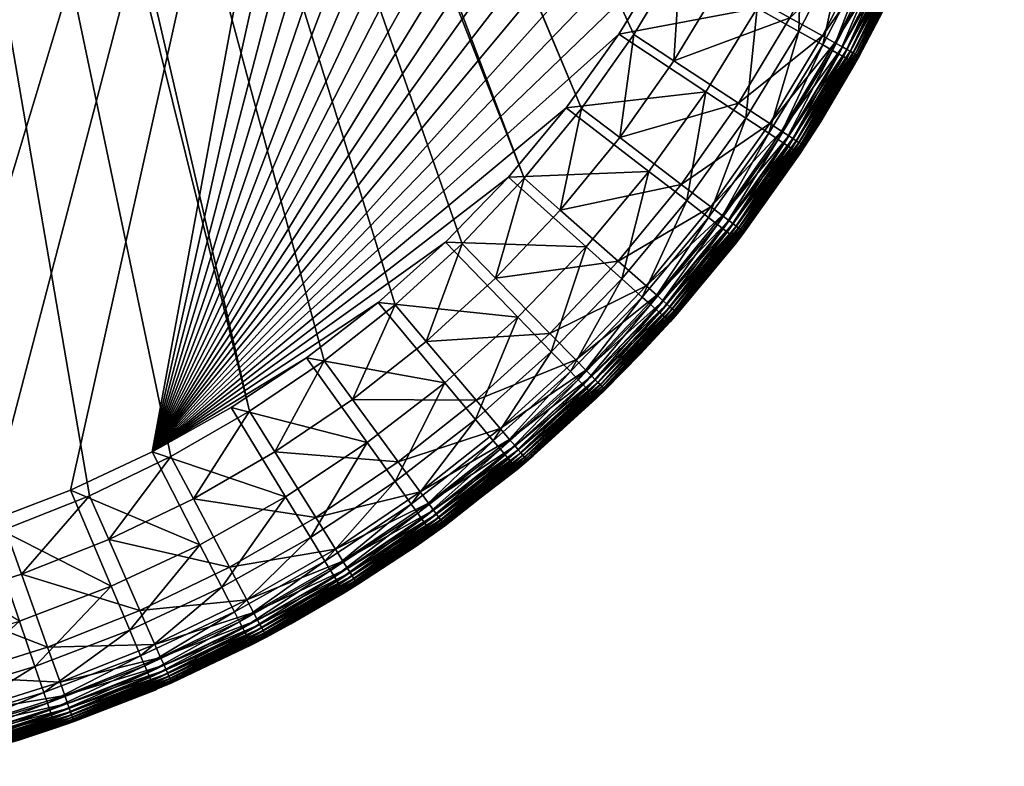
# Model space of a CAD drawing. Header units: millimetres. Extents: x -248 to 251, y -249 to 249.
# Tile 241 of 244: x 76 to 245, y -243 to -115. Entities that reach past the tile are written whole.
import ezdxf

# ---------------------------------------------------------------- set-up
doc = ezdxf.new("R2010")
doc.units = ezdxf.units.MM
doc.layers.add('Default', color=18, linetype='Continuous', true_color=0x000000)

msp = doc.modelspace()

# ---------------------------------------------------------------- meshes
at = {"layer": 'Default'}
mesh = msp.add_polyface(dxfattribs=at)
corners = [(87.51, -196.84, 74.71), (101.5, -190.08, 74.71), (17.97, 208.24, 74.71), (114.96, -182.33, 74.71), (24.3, 209.6, 74.71), (29.12, 211.42, 74.71), (189.02, -104.28, 74.71), (31.04, 212.37, 74.71), (196.05, -90.43, 74.71), (31.4, 212.57, 74.71), (140.03, -164.02, 74.71), (151.51, -153.55, 74.71), (162.2, -142.28, 74.71), (28.41, 211.1, 74.71), (172.05, -130.27, 74.71), (28.89, 211.31, 74.71), (43.15, 210.61, 74.71), (16.11, -208.23, 4.71), (69.69, 201.22, 4.71), (84.21, 195.68, 4.71), (98.28, 189.08, 4.71), (111.84, 181.48, 4.71), (45, 226.83, 4.98), (45.35, 227.49, 5.02), (59.34, 223.04, 4.96), (39.64, 209.07, 4.71), (42.3, 222.46, 4.83), (54.81, 205.7, 4.71), (42.63, 222.93, 4.84), (43.27, 223.89, 4.87), (43.64, 224.48, 4.89), (44.17, 225.35, 4.92), (44.35, 225.67, 4.93), (75.47, 218.19, 4.96), (61.41, 231, 5.58), (78.13, 225.98, 5.58), (94.43, 219.75, 5.58), (91.22, 212.18, 4.96), (46.58, 230.07, 74.35), (46.25, 229.34, 74.39), (44.76, 218.7, 74.67), (82.43, 228.65, 73.41), (80.29, 222.64, 74.23), (96.17, 216.33, 74.23), (47.36, 231.72, 74.23), (60.45, 214.97, 74.67), (63.99, 227.78, 74.23), (75.84, 210.12, 74.67), (90.83, 204.17, 74.67), (87.51, 196.62, 74.71), (73.07, 202.35, 74.71), (58.26, 207.02, 74.71)]
mesh.append_faces([[corners[k] for k in face] for face in [(0, 1, 2, 2), (2, 3, 4, 4), (5, 6, 7, 7), (7, 8, 9, 9), (10, 11, 4, 4), (4, 12, 13, 13), (13, 14, 15, 15), (15, 14, 5, 5), (9, 8, 16, 16), (17, 18, 19, 19), (19, 20, 17, 17), (17, 20, 21, 21), (22, 23, 24, 24), (25, 26, 27, 27), (27, 26, 28, 28), (29, 30, 24, 24), (30, 31, 24, 24), (24, 31, 32, 32), (24, 32, 22, 22), (28, 29, 27, 27), (27, 29, 24, 24), (27, 24, 18, 18), (19, 18, 33, 33), (34, 35, 24, 24), (18, 24, 33, 33), (33, 24, 35, 35), (33, 35, 36, 36), (19, 33, 37, 37), (37, 33, 36, 36), (37, 20, 19, 19), (38, 39, 40, 40), (41, 42, 43, 43), (44, 40, 45, 45), (44, 45, 46, 46), (46, 45, 47, 47), (46, 47, 42, 42), (42, 47, 48, 48), (49, 48, 50, 50), (50, 48, 47, 47), (50, 47, 51, 51), (51, 47, 45, 45), (51, 45, 16, 16), (16, 45, 40, 40)]])
mesh = msp.add_polyface(dxfattribs=at)
corners = [(172.05, -130.27, 74.71), (181, -117.58, 74.71), (29.12, 211.42, 74.71), (189.02, -104.28, 74.71), (31.04, 212.37, 74.71), (196.05, -90.43, 74.71), (202.07, 75.89, 74.71), (196.05, 90.21, 74.71), (43.15, 210.61, 74.71), (202.07, -76.11, 74.71), (207.04, -61.39, 74.71), (210.92, -46.35, 74.71), (213.72, -31.07, 74.71), (215.4, -15.63, 74.71), (215.96, -0.11, 74.71), (215.4, 15.41, 74.71), (213.72, 30.86, 74.71), (189.02, 104.06, 74.71), (181, 117.37, 74.71), (172.05, 130.06, 74.71), (210.92, 46.14, 74.71), (207.04, 61.17, 74.71), (127.83, 173.41, 74.71), (140.03, 163.8, 74.71), (162.2, 142.07, 74.71), (151.51, 153.33, 74.71), (114.96, 182.11, 74.71), (101.5, 189.86, 74.71), (54.81, -205.91, 4.71), (39.64, -209.29, 4.71), (159.47, 141.86, 4.71), (26.54, -210.56, 4.71), (148.68, 153.05, 4.71), (23.4, -209.56, 4.71), (137.1, 163.42, 4.71), (111.84, 181.48, 4.71), (124.8, 172.91, 4.71), (98.28, -189.3, 4.71), (84.21, -195.89, 4.71), (169.41, 129.92, 4.71), (178.46, 117.28, 4.71), (186.55, 104.02, 4.71), (193.66, 90.2, 4.71), (199.74, 75.89, 4.71), (161.12, 165.96, 4.96), (172.82, 153.83, 4.96), (178.94, 159.32, 5.58), (166.58, 168.71, 74.23), (157.28, 159.22, 74.67), (168.38, 147.52, 74.67), (178.34, 156.31, 74.23), (178.61, 135.05, 74.67)]
mesh.append_faces([[corners[k] for k in face] for face in [(0, 1, 2, 2), (2, 1, 3, 3), (4, 3, 5, 5), (6, 7, 8, 8), (8, 5, 9, 9), (8, 9, 10, 10), (10, 11, 8, 8), (8, 11, 12, 12), (8, 12, 13, 13), (13, 14, 8, 8), (8, 14, 15, 15), (8, 15, 16, 16), (7, 17, 8, 8), (8, 17, 18, 18), (8, 18, 19, 19), (16, 20, 8, 8), (8, 20, 21, 21), (8, 21, 6, 6), (22, 19, 23, 23), (23, 19, 24, 24), (23, 24, 25, 25), (26, 27, 19, 19), (28, 29, 30, 30), (30, 31, 32, 32), (32, 33, 34, 34), (33, 35, 36, 36), (33, 36, 34, 34), (37, 38, 30, 30), (30, 39, 37, 37), (37, 39, 40, 40), (37, 40, 41, 41), (37, 42, 43, 43), (30, 32, 44, 44), (39, 30, 45, 45), (30, 44, 45, 45), (45, 44, 46, 46), (47, 48, 49, 49), (47, 49, 50, 50), (19, 51, 24, 24), (24, 51, 49, 49), (24, 49, 25, 25), (25, 49, 48, 48), (25, 48, 23, 23)]])
mesh = msp.add_polyface(dxfattribs=at)
corners = [(24.3, 209.6, 74.71), (151.51, -153.55, 74.71), (162.2, -142.28, 74.71), (28.41, 211.1, 74.71), (172.05, -130.27, 74.71), (204.76, 61.19, 4.71), (208.69, 46.15, 4.71), (98.28, -189.3, 4.71), (213.22, 15.42, 4.71), (213.78, -0.11, 4.71), (213.22, -15.64, 4.71), (211.52, -31.09, 4.71), (186.55, 104.02, 4.71), (193.66, 90.2, 4.71), (208.69, -46.37, 4.71), (204.76, -61.4, 4.71), (199.74, -76.11, 4.71), (193.66, -90.41, 4.71), (186.55, -104.23, 4.71), (200.27, -131.93, 5.58), (193.41, -127.39, 4.96), (202.19, -113.01, 4.96), (221.93, -66.57, 4.96), (216.49, -82.52, 4.96), (209.89, -98.02, 4.96), (178.46, -117.5, 4.71), (169.41, -130.14, 4.71), (226.19, -50.27, 4.96), (217.34, -101.52, 5.58), (209.36, -117.04, 5.58), (213.49, -119.36, 6.49), (204.22, -134.55, 6.49), (215.57, -118.99, 72.73), (213.43, -117.81, 73.41), (204.38, -132.84, 73.41), (207.85, -114.72, 74.23), (199.03, -129.35, 74.23), (222.21, -83.72, 74.23), (209.78, -79.02, 74.67), (203.54, -93.89, 74.67), (215.59, -99.48, 74.23), (196.23, -108.27, 74.67), (187.91, -122.09, 74.67), (178.61, -135.27, 74.67), (181, -117.58, 74.71), (189.02, -104.28, 74.71), (196.05, -90.43, 74.71), (202.07, -76.11, 74.71), (207.04, -61.39, 74.71), (214.94, -63.74, 74.67), (210.92, -46.35, 74.71)]
mesh.append_faces([[corners[k] for k in face] for face in [(0, 1, 2, 2), (3, 2, 4, 4), (5, 6, 7, 7), (8, 9, 7, 7), (7, 9, 10, 10), (7, 10, 11, 11), (12, 13, 7, 7), (11, 14, 7, 7), (7, 14, 15, 15), (7, 15, 16, 16), (7, 17, 18, 18), (19, 20, 21, 21), (16, 15, 22, 22), (17, 16, 23, 23), (18, 17, 24, 24), (18, 21, 25, 25), (25, 21, 20, 20), (25, 20, 26, 26), (27, 15, 14, 14), (17, 23, 24, 24), (24, 28, 29, 29), (29, 30, 31, 31), (18, 24, 21, 21), (21, 24, 29, 29), (21, 29, 19, 19), (32, 33, 34, 34), (33, 35, 36, 36), (37, 38, 39, 39), (40, 39, 41, 41), (40, 41, 35, 35), (35, 41, 42, 42), (35, 42, 36, 36), (4, 43, 44, 44), (44, 43, 42, 42), (44, 42, 45, 45), (45, 42, 41, 41), (45, 41, 46, 46), (46, 41, 39, 39), (46, 39, 47, 47), (47, 39, 38, 38), (47, 38, 48, 48), (48, 38, 49, 49), (48, 49, 50, 50)]])
mesh = msp.add_polyface(dxfattribs=at)
corners = [(-72.34, -202.89, 73.77), (-72.26, -202.68, 73.72), (-56.58, -207.69, 73.72), (-56.64, -207.91, 73.77), (-40.55, -211.48, 73.72), (-56.69, -208.08, 73.83), (-72.4, -203.06, 73.83), (-40.6, -211.71, 73.77), (-24.28, -214.05, 73.72), (-56.72, -208.22, 73.9), (-72.45, -203.2, 73.9), (-40.63, -211.88, 73.83), (-24.31, -214.28, 73.77), (-24.33, -214.45, 73.83), (-40.66, -212.03, 73.9), (-56.75, -208.33, 73.99), (-24.25, -213.79, 73.71), (-40.5, -211.23, 73.71), (-56.51, -207.44, 73.71), (-72.18, -202.43, 73.71), (17.97, 208.24, 74.71), (28.41, -211.32, 74.71), (28.61, -211.41, 74.71), (28.82, -211.5, 74.71), (31.04, -212.59, 74.71), (31.47, -212.83, 74.71), (43.15, -210.83, 74.71), (58.26, -207.24, 74.71), (73.07, -202.57, 74.71), (-206.94, -0.11, 74.71), (-7.56, -207.95, 74.71), (8.34, -208, 74.71), (22.71, -209.38, 74.71), (16.49, -208.27, 74.71), (8.34, 207.79, 74.71), (39.64, -209.29, 4.71), (27.92, -211.11, 4.71), (26.54, -210.56, 4.71), (159.47, 141.86, 4.71), (148.68, 153.05, 4.71), (23.4, -209.56, 4.71), (16.11, -208.23, 4.71), (111.84, 181.48, 4.71), (8.34, 207.79, 4.71), (8.34, -208, 4.71), (-14.68, -207.53, 4.71), (-37.5, -204.52, 4.71), (-59.86, -199, 4.71), (-81.46, -191.05, 4.71), (37.74, -217.47, 4.74), (34.49, -214.78, 4.72), (30.9, -212.53, 4.71), (43.27, -224.1, 4.87), (54.81, -205.91, 4.71), (33.05, -213.77, 74.71), (33.58, -214.11, 74.71), (33.91, -214.34, 74.71), (44.76, -218.91, 74.67)]
mesh.append_faces([[corners[k] for k in face] for face in [(0, 1, 2, 2), (3, 0, 2, 2), (3, 2, 4, 4), (5, 6, 3, 3), (5, 3, 7, 7), (7, 3, 4, 4), (7, 4, 8, 8), (9, 10, 5, 5), (9, 5, 11, 11), (11, 5, 7, 7), (11, 7, 12, 12), (12, 13, 11, 11), (11, 13, 14, 14), (11, 14, 9, 9), (9, 14, 15, 15), (16, 8, 17, 17), (17, 8, 4, 4), (17, 4, 18, 18), (18, 4, 2, 2), (18, 2, 19, 19), (20, 21, 22, 22), (20, 22, 23, 23), (20, 24, 25, 25), (20, 25, 26, 26), (20, 27, 28, 28), (29, 30, 31, 31), (32, 20, 33, 33), (33, 34, 31, 31), (35, 36, 37, 37), (38, 35, 37, 37), (39, 37, 40, 40), (41, 42, 40, 40), (43, 44, 45, 45), (43, 45, 46, 46), (43, 47, 48, 48), (49, 50, 35, 35), (35, 50, 51, 51), (35, 51, 36, 36), (52, 35, 53, 53), (25, 54, 26, 26), (26, 54, 55, 55), (55, 56, 26, 26), (26, 57, 27, 27)]])
mesh = msp.add_polyface(dxfattribs=at)
corners = [(17.97, 208.24, 74.71), (101.5, -190.08, 74.71), (114.96, -182.33, 74.71), (24.3, 209.6, 74.71), (127.83, -173.63, 74.71), (140.03, -164.02, 74.71), (73.07, -202.57, 74.71), (87.51, -196.84, 74.71), (159.47, 141.86, 4.71), (84.21, -195.89, 4.71), (69.69, -201.44, 4.71), (54.81, -205.91, 4.71), (98.28, -189.3, 4.71), (124.8, -173.13, 4.71), (111.84, -181.7, 4.71), (121.17, -197, 4.96), (106.48, -205.25, 4.96), (110.23, -212.56, 5.58), (91.22, -212.39, 4.96), (94.43, -219.97, 5.58), (96.28, -224.33, 6.49), (112.4, -216.78, 6.49), (97.03, -226.1, 7.18), (113.28, -218.49, 7.18), (97.53, -227.26, 7.85), (113.86, -219.61, 7.85), (75.47, -218.41, 4.96), (78.13, -226.19, 5.58), (116.37, -218.22, 72.07), (115.68, -216.91, 72.73), (99.72, -224.63, 72.73), (114.54, -214.75, 73.41), (98.74, -222.39, 73.41), (111.56, -209.11, 74.23), (96.17, -216.55, 74.23), (80.29, -222.85, 74.23), (126.37, -200.59, 74.23), (119.33, -189.32, 74.67), (105.35, -197.37, 74.67), (90.83, -204.38, 74.67), (75.84, -210.33, 74.67), (60.45, -215.18, 74.67), (58.26, -207.24, 74.71)]
mesh.append_faces([[corners[k] for k in face] for face in [(0, 1, 2, 2), (3, 2, 4, 4), (3, 4, 5, 5), (0, 6, 7, 7), (8, 9, 10, 10), (8, 10, 11, 11), (12, 13, 14, 14), (12, 14, 15, 15), (9, 12, 16, 16), (16, 12, 15, 15), (16, 15, 17, 17), (10, 9, 18, 18), (18, 9, 16, 16), (18, 16, 19, 19), (19, 16, 17, 17), (19, 17, 20, 20), (20, 17, 21, 21), (22, 21, 23, 23), (24, 23, 25, 25), (11, 10, 26, 26), (26, 10, 18, 18), (26, 18, 27, 27), (27, 18, 19, 19), (28, 29, 30, 30), (29, 31, 32, 32), (31, 33, 34, 34), (31, 34, 32, 32), (32, 34, 35, 35), (36, 37, 38, 38), (36, 38, 33, 33), (33, 38, 39, 39), (33, 39, 34, 34), (34, 39, 40, 40), (34, 40, 35, 35), (35, 40, 41, 41), (42, 41, 6, 6), (6, 41, 40, 40), (6, 40, 7, 7), (7, 40, 39, 39), (7, 39, 1, 1), (1, 39, 38, 38), (1, 38, 2, 2), (2, 38, 37, 37)]])
mesh = msp.add_polyface(dxfattribs=at)
corners = [(98.28, -189.3, 4.71), (208.69, 46.15, 4.71), (211.52, 30.87, 4.71), (213.22, 15.42, 4.71), (199.74, 75.89, 4.71), (204.76, 61.19, 4.71), (213.78, -0.11, 4.71), (231.1, 16.73, 4.96), (213.22, -15.64, 4.71), (231.71, -0.11, 4.96), (208.69, -46.37, 4.71), (211.52, -31.09, 4.71), (229.25, -33.7, 4.96), (239.94, -0.11, 5.58), (239.3, -17.55, 5.58), (244.03, -17.89, 6.49), (242.08, -35.59, 6.49), (244.68, -0.11, 6.49), (239.3, 17.33, 5.58), (231.1, -16.95, 4.96), (237.39, -34.89, 5.58), (234.22, -52.06, 5.58), (243.24, 17.43, 73.41), (236.87, 16.97, 74.23), (237.49, -0.11, 74.23), (243.87, -0.11, 73.41), (236.87, -17.19, 74.23), (243.24, -17.65, 73.41), (235.02, -34.17, 74.23), (241.34, -35.09, 73.41), (223.62, 16.01, 74.67), (224.2, -0.11, 74.67), (223.62, -16.23, 74.67), (221.87, -32.26, 74.67), (218.98, -48.13, 74.67), (210.92, -46.35, 74.71), (213.72, -31.07, 74.71), (215.4, -15.63, 74.71), (215.96, -0.11, 74.71), (215.4, 15.41, 74.71)]
mesh.append_faces([[corners[k] for k in face] for face in [(0, 1, 2, 2), (0, 2, 3, 3), (0, 4, 5, 5), (6, 3, 7, 7), (8, 6, 9, 9), (10, 11, 12, 12), (6, 7, 9, 9), (9, 7, 13, 13), (9, 13, 14, 14), (14, 13, 15, 15), (14, 15, 16, 16), (17, 15, 13, 13), (17, 13, 18, 18), (18, 13, 7, 7), (8, 9, 19, 19), (19, 9, 14, 14), (19, 14, 20, 20), (20, 14, 16, 16), (20, 21, 12, 12), (20, 12, 19, 19), (19, 12, 11, 11), (19, 11, 8, 8), (22, 23, 24, 24), (22, 24, 25, 25), (25, 24, 26, 26), (25, 26, 27, 27), (27, 26, 28, 28), (27, 28, 29, 29), (23, 30, 31, 31), (23, 31, 24, 24), (24, 31, 32, 32), (24, 32, 26, 26), (26, 32, 33, 33), (26, 33, 28, 28), (28, 33, 34, 34), (35, 34, 36, 36), (36, 34, 33, 33), (36, 33, 37, 37), (37, 33, 32, 32), (37, 32, 38, 38), (38, 32, 31, 31), (38, 31, 39, 39), (39, 31, 30, 30)]])
mesh = msp.add_polyface(dxfattribs=at)
corners = [(225.93, -105.54, 9.19), (226.43, -105.78, 9.98), (218.11, -121.95, 9.98), (208.69, -46.37, 4.71), (229.25, -33.7, 4.96), (226.19, -50.27, 4.96), (223.37, -104.34, 7.18), (230.39, -87.84, 7.18), (224.52, -104.88, 7.85), (216.27, -120.92, 7.85), (199.74, -76.11, 4.71), (221.93, -66.57, 4.96), (216.49, -82.52, 4.96), (224.17, -85.46, 5.58), (217.34, -101.52, 5.58), (221.63, -103.53, 6.49), (213.49, -119.36, 6.49), (218.77, -122.32, 11.93), (218.49, -122.16, 10.87), (226.82, -105.96, 10.87), (225.32, -105.26, 8.51), (217.63, -121.68, 9.19), (217.05, -121.35, 8.51), (215.17, -120.3, 7.18), (228.59, -87.15, 6.49), (229.8, -68.94, 5.58), (204.76, -61.4, 4.71), (209.89, -98.02, 4.96), (219.59, -121.22, 67.14), (219.74, -121.31, 63.84), (227.76, -105.12, 67.14), (225.47, -110.34, 63.84), (227.53, -105.01, 68.44), (219.36, -121.09, 68.44), (227.2, -104.86, 69.43), (219.05, -120.92, 69.43), (226.79, -104.67, 70.25), (218.64, -120.7, 70.25), (226.32, -104.45, 70.89), (218.19, -120.45, 70.89), (225.71, -104.17, 71.5), (217.6, -120.12, 71.5), (224.93, -103.81, 72.07), (216.86, -119.71, 72.07), (223.6, -103.19, 72.73), (215.57, -118.99, 72.73), (230.46, -86.84, 72.73), (228.18, -85.98, 73.41), (221.38, -102.16, 73.41), (213.43, -117.81, 73.41), (222.21, -83.72, 74.23), (215.59, -99.48, 74.23), (207.85, -114.72, 74.23), (231.95, -50.99, 74.23), (218.98, -48.13, 74.67), (214.94, -63.74, 74.67), (227.67, -67.53, 74.23), (209.78, -79.02, 74.67), (203.54, -93.89, 74.67), (210.92, -46.35, 74.71)]
mesh.append_faces([[corners[k] for k in face] for face in [(0, 1, 2, 2), (3, 4, 5, 5), (6, 7, 8, 8), (6, 8, 9, 9), (10, 11, 12, 12), (12, 11, 13, 13), (12, 13, 14, 14), (14, 13, 15, 15), (14, 15, 16, 16), (17, 18, 19, 19), (19, 18, 1, 1), (20, 0, 21, 21), (21, 22, 20, 20), (20, 22, 8, 8), (9, 23, 6, 6), (6, 23, 15, 15), (6, 15, 24, 24), (24, 15, 13, 13), (25, 13, 11, 11), (5, 11, 26, 26), (27, 12, 14, 14), (28, 29, 30, 30), (30, 29, 31, 31), (30, 32, 33, 33), (32, 34, 35, 35), (34, 36, 37, 37), (36, 38, 39, 39), (38, 40, 41, 41), (40, 42, 43, 43), (42, 44, 45, 45), (46, 47, 48, 48), (46, 48, 44, 44), (44, 48, 49, 49), (47, 50, 51, 51), (47, 51, 48, 48), (48, 51, 52, 52), (48, 52, 49, 49), (53, 54, 55, 55), (53, 55, 56, 56), (56, 55, 57, 57), (56, 57, 50, 50), (50, 58, 51, 51), (59, 55, 54, 54)]])
mesh = msp.add_polyface(dxfattribs=at)
corners = [(199.74, -76.11, 4.71), (193.66, -90.41, 4.71), (98.28, -189.3, 4.71), (186.55, -104.23, 4.71), (178.46, -117.5, 4.71), (159.47, -142.08, 4.71), (169.41, -130.14, 4.71), (183.6, -141.09, 4.96), (193.41, -127.39, 4.96), (190.11, -146.12, 5.58), (200.27, -131.93, 5.58), (208.99, -137.71, 10.87), (218.49, -122.16, 10.87), (209.27, -137.89, 11.93), (207.62, -136.8, 8.51), (217.05, -121.35, 8.51), (208.17, -137.16, 9.19), (213.49, -119.36, 6.49), (215.17, -120.3, 7.18), (205.82, -135.61, 7.18), (206.88, -136.31, 7.85), (209.51, -138.05, 13.81), (213.15, -132.5, 15.57), (209.56, -138.08, 15.57), (198.88, -152.9, 13.81), (208.64, -137.47, 9.98), (218.11, -121.95, 9.98), (198.05, -152.26, 9.98), (197.08, -151.51, 8.51), (216.27, -120.92, 7.85), (204.22, -134.55, 6.49), (195.38, -150.2, 7.18), (209.36, -117.04, 5.58), (193.86, -149.02, 6.49), (213.15, -132.5, 63.84), (210.41, -136.78, 63.84), (199.99, -151.55, 63.84), (210.27, -136.69, 67.14), (219.05, -120.92, 69.43), (209.37, -136.1, 70.25), (209.75, -136.35, 69.43), (218.64, -120.7, 70.25), (208.93, -135.82, 70.89), (218.19, -120.45, 70.89), (208.37, -135.45, 71.5), (198.05, -150.07, 71.5), (217.6, -120.12, 71.5), (207.65, -134.98, 72.07), (197.37, -149.55, 72.07), (216.86, -119.71, 72.07), (215.57, -118.99, 72.73), (206.42, -134.18, 72.73), (196.2, -148.66, 72.73), (204.38, -132.84, 73.41), (194.26, -147.18, 73.41), (213.43, -117.81, 73.41), (199.03, -129.35, 74.23), (189.18, -143.32, 74.23), (187.91, -122.09, 74.67), (178.61, -135.27, 74.67), (162.2, -142.28, 74.71), (168.38, -147.74, 74.67), (172.05, -130.27, 74.71)]
mesh.append_faces([[corners[k] for k in face] for face in [(0, 1, 2, 2), (2, 3, 4, 4), (5, 6, 7, 7), (7, 6, 8, 8), (7, 8, 9, 9), (9, 8, 10, 10), (11, 12, 13, 13), (14, 15, 16, 16), (17, 18, 19, 19), (19, 18, 20, 20), (21, 22, 23, 23), (23, 24, 21, 21), (21, 24, 13, 13), (25, 26, 11, 11), (25, 27, 16, 16), (14, 28, 20, 20), (14, 20, 29, 29), (30, 17, 19, 19), (30, 19, 31, 31), (10, 32, 30, 30), (10, 30, 33, 33), (22, 34, 23, 23), (23, 34, 35, 35), (36, 35, 37, 37), (37, 35, 34, 34), (38, 39, 40, 40), (41, 42, 39, 39), (43, 44, 42, 42), (42, 44, 45, 45), (46, 47, 44, 44), (44, 47, 48, 48), (49, 50, 51, 51), (49, 51, 47, 47), (47, 51, 52, 52), (50, 53, 51, 51), (51, 53, 54, 54), (55, 56, 53, 53), (53, 56, 57, 57), (53, 57, 54, 54), (56, 58, 59, 59), (56, 59, 57, 57), (60, 61, 62, 62), (62, 61, 59, 59)]])
mesh = msp.add_polyface(dxfattribs=at)
corners = [(227.12, -106.1, 11.93), (227.37, -106.22, 13.81), (219.02, -122.46, 13.81), (218.11, -121.95, 9.98), (226.43, -105.78, 9.98), (218.49, -122.16, 10.87), (208.99, -137.71, 10.87), (216.27, -120.92, 7.85), (224.52, -104.88, 7.85), (217.05, -121.35, 8.51), (207.62, -136.8, 8.51), (213.49, -119.36, 6.49), (221.63, -103.53, 6.49), (215.17, -120.3, 7.18), (226.82, -105.96, 10.87), (218.77, -122.32, 11.93), (209.51, -138.05, 13.81), (213.15, -132.5, 15.57), (225.47, -110.34, 15.57), (219.08, -122.49, 15.57), (209.27, -137.89, 11.93), (217.63, -121.68, 9.19), (225.93, -105.54, 9.19), (208.64, -137.47, 9.98), (208.17, -137.16, 9.19), (206.88, -136.31, 7.85), (209.36, -117.04, 5.58), (217.34, -101.52, 5.58), (225.47, -110.34, 63.84), (219.74, -121.31, 63.84), (213.15, -132.5, 63.84), (210.27, -136.69, 67.14), (219.59, -121.22, 67.14), (227.76, -105.12, 67.14), (219.36, -121.09, 68.44), (210.05, -136.54, 68.44), (227.53, -105.01, 68.44), (219.05, -120.92, 69.43), (209.75, -136.35, 69.43), (227.2, -104.86, 69.43), (218.64, -120.7, 70.25), (209.37, -136.1, 70.25), (226.79, -104.67, 70.25), (218.19, -120.45, 70.89), (208.93, -135.82, 70.89), (226.32, -104.45, 70.89), (217.6, -120.12, 71.5), (208.37, -135.45, 71.5), (225.71, -104.17, 71.5), (216.86, -119.71, 72.07), (207.65, -134.98, 72.07), (224.93, -103.81, 72.07), (215.57, -118.99, 72.73), (223.6, -103.19, 72.73), (213.43, -117.81, 73.41)]
mesh.append_faces([[corners[k] for k in face] for face in [(0, 1, 2, 2), (3, 4, 5, 5), (3, 5, 6, 6), (7, 8, 9, 9), (7, 9, 10, 10), (11, 12, 13, 13), (14, 0, 15, 15), (15, 0, 2, 2), (15, 2, 16, 16), (16, 2, 17, 17), (1, 18, 2, 2), (2, 18, 19, 19), (2, 19, 17, 17), (16, 20, 15, 15), (15, 20, 5, 5), (21, 22, 3, 3), (21, 3, 23, 23), (23, 24, 21, 21), (21, 24, 9, 9), (7, 25, 13, 13), (26, 27, 11, 11), (18, 28, 19, 19), (19, 28, 29, 29), (19, 29, 17, 17), (17, 29, 30, 30), (31, 30, 32, 32), (32, 30, 29, 29), (33, 34, 32, 32), (32, 34, 35, 35), (32, 35, 31, 31), (36, 37, 34, 34), (34, 37, 38, 38), (34, 38, 35, 35), (39, 40, 37, 37), (37, 40, 41, 41), (42, 43, 40, 40), (40, 43, 44, 44), (45, 46, 43, 43), (43, 46, 47, 47), (48, 49, 46, 46), (46, 49, 50, 50), (51, 52, 49, 49), (53, 54, 52, 52)]])
mesh = msp.add_polyface(dxfattribs=at)
corners = [(178.46, -117.5, 4.71), (169.41, -130.14, 4.71), (98.28, -189.3, 4.71), (159.47, -142.08, 4.71), (148.68, -153.26, 4.71), (137.1, -163.63, 4.71), (124.8, -173.13, 4.71), (161.12, -166.17, 4.96), (148.57, -177.42, 4.96), (153.83, -183.74, 5.58), (166.83, -172.1, 5.58), (156.86, -187.38, 6.49), (170.12, -175.51, 6.49), (158.09, -188.86, 7.18), (171.45, -176.89, 7.18), (158.9, -189.83, 7.85), (111.84, -181.7, 4.71), (135.23, -187.71, 4.96), (140.01, -194.4, 5.58), (142.77, -198.26, 6.49), (143.89, -199.82, 7.18), (144.62, -200.85, 7.85), (145.14, -201.57, 8.51), (159.46, -190.52, 8.51), (121.17, -197, 4.96), (160.91, -192.26, 13.81), (163.71, -189.98, 15.57), (160.96, -192.31, 15.57), (163.71, -189.98, 63.84), (148.54, -201.99, 63.84), (162.74, -190.81, 63.84), (162.63, -190.67, 67.14), (160.61, -188.29, 72.07), (159.66, -187.17, 72.73), (145.73, -198.14, 72.73), (158.08, -185.31, 73.41), (144.29, -196.16, 73.41), (171.05, -173.48, 73.41), (166.58, -168.93, 74.23), (153.95, -180.44, 74.23), (140.52, -191.01, 74.23), (157.28, -159.44, 74.67), (145.36, -170.31, 74.67), (132.69, -180.28, 74.67), (119.33, -189.32, 74.67), (114.96, -182.33, 74.71), (127.83, -173.63, 74.71), (140.03, -164.02, 74.71), (151.51, -153.55, 74.71), (162.2, -142.28, 74.71)]
mesh.append_faces([[corners[k] for k in face] for face in [(0, 1, 2, 2), (2, 1, 3, 3), (2, 3, 4, 4), (4, 5, 2, 2), (2, 5, 6, 6), (5, 4, 7, 7), (6, 5, 8, 8), (8, 5, 7, 7), (8, 7, 9, 9), (9, 7, 10, 10), (9, 10, 11, 11), (11, 12, 13, 13), (13, 14, 15, 15), (16, 6, 17, 17), (17, 6, 8, 8), (17, 8, 18, 18), (18, 8, 9, 9), (19, 9, 11, 11), (20, 11, 13, 13), (21, 13, 15, 15), (22, 15, 23, 23), (24, 16, 17, 17), (25, 26, 27, 27), (26, 28, 27, 27), (29, 30, 31, 31), (32, 33, 34, 34), (33, 35, 36, 36), (37, 38, 39, 39), (37, 39, 35, 35), (35, 39, 40, 40), (35, 40, 36, 36), (38, 41, 42, 42), (38, 42, 39, 39), (39, 42, 43, 43), (39, 43, 40, 40), (40, 43, 44, 44), (45, 44, 46, 46), (46, 44, 43, 43), (46, 43, 47, 47), (47, 43, 42, 42), (47, 42, 48, 48), (48, 42, 41, 41), (48, 41, 49, 49)]])
mesh = msp.add_polyface(dxfattribs=at)
corners = [(190.11, -146.12, 5.58), (200.27, -131.93, 5.58), (193.86, -149.02, 6.49), (208.99, -137.71, 10.87), (209.27, -137.89, 11.93), (198.65, -152.72, 11.93), (198.88, -152.9, 13.81), (187.2, -166.93, 13.81), (207.62, -136.8, 8.51), (208.17, -137.16, 9.19), (197.61, -151.92, 9.19), (198.05, -152.26, 9.98), (205.82, -135.61, 7.18), (206.88, -136.31, 7.85), (196.38, -150.97, 7.85), (197.08, -151.51, 8.51), (209.56, -138.08, 15.57), (198.93, -152.94, 15.57), (198.65, -153.3, 15.57), (208.64, -137.47, 9.98), (198.39, -152.52, 10.87), (186.74, -166.52, 10.87), (186, -165.86, 9.19), (195.38, -150.2, 7.18), (204.22, -134.55, 6.49), (199.99, -151.55, 63.84), (198.65, -153.3, 63.84), (210.41, -136.78, 63.84), (210.27, -136.69, 67.14), (199.85, -151.44, 67.14), (188.4, -165.41, 67.14), (188.53, -165.52, 63.84), (210.05, -136.54, 68.44), (199.64, -151.28, 68.44), (188.2, -165.23, 68.44), (209.75, -136.35, 69.43), (199.36, -151.07, 69.43), (187.94, -165, 69.43), (209.37, -136.1, 70.25), (199, -150.79, 70.25), (187.59, -164.69, 70.25), (208.93, -135.82, 70.89), (198.59, -150.48, 70.89), (187.21, -164.35, 70.89), (198.05, -150.07, 71.5), (208.37, -135.45, 71.5), (197.37, -149.55, 72.07), (207.65, -134.98, 72.07), (196.2, -148.66, 72.73), (206.42, -134.18, 72.73), (194.26, -147.18, 73.41)]
mesh.append_faces([[corners[k] for k in face] for face in [(0, 1, 2, 2), (3, 4, 5, 5), (5, 4, 6, 6), (5, 6, 7, 7), (8, 9, 10, 10), (10, 9, 11, 11), (12, 13, 14, 14), (14, 13, 15, 15), (16, 17, 6, 6), (6, 17, 18, 18), (6, 18, 7, 7), (19, 3, 20, 20), (20, 3, 5, 5), (20, 21, 11, 11), (20, 11, 19, 19), (10, 22, 15, 15), (10, 15, 8, 8), (23, 12, 14, 14), (2, 24, 23, 23), (16, 25, 17, 17), (17, 25, 26, 26), (17, 26, 18, 18), (16, 27, 25, 25), (28, 29, 25, 25), (30, 31, 29, 29), (29, 31, 26, 26), (29, 26, 25, 25), (28, 32, 33, 33), (28, 33, 29, 29), (29, 33, 34, 34), (32, 35, 36, 36), (32, 36, 33, 33), (33, 36, 37, 37), (35, 38, 39, 39), (35, 39, 36, 36), (36, 39, 40, 40), (38, 41, 42, 42), (38, 42, 39, 39), (39, 42, 43, 43), (41, 44, 42, 42), (45, 46, 44, 44), (47, 48, 46, 46), (49, 50, 48, 48)]])
mesh = msp.add_polyface(dxfattribs=at)
corners = [(148.68, -153.26, 4.71), (159.47, -142.08, 4.71), (172.82, -154.04, 4.96), (183.6, -141.09, 4.96), (178.94, -159.53, 5.58), (190.11, -146.12, 5.58), (182.47, -162.7, 6.49), (193.86, -149.02, 6.49), (183.9, -163.98, 7.18), (161.12, -166.17, 4.96), (166.83, -172.1, 5.58), (197.61, -151.92, 9.19), (198.05, -152.26, 9.98), (186.42, -166.23, 9.98), (186.74, -166.52, 10.87), (196.38, -150.97, 7.85), (197.08, -151.51, 8.51), (185.51, -165.42, 8.51), (186, -165.86, 9.19), (187.2, -166.93, 13.81), (198.65, -153.3, 15.57), (187.24, -166.97, 15.57), (198.39, -152.52, 10.87), (198.65, -152.72, 11.93), (186.98, -166.74, 11.93), (195.38, -150.2, 7.18), (184.85, -164.83, 7.85), (198.65, -153.3, 63.84), (188.53, -165.52, 63.84), (199.85, -151.44, 67.14), (188.2, -165.23, 68.44), (188.4, -165.41, 67.14), (199.64, -151.28, 68.44), (187.94, -165, 69.43), (199.36, -151.07, 69.43), (187.59, -164.69, 70.25), (199, -150.79, 70.25), (187.21, -164.35, 70.89), (198.59, -150.48, 70.89), (198.05, -150.07, 71.5), (186.7, -163.91, 71.5), (197.37, -149.55, 72.07), (186.06, -163.34, 72.07), (196.2, -148.66, 72.73), (184.96, -162.37, 72.73), (194.26, -147.18, 73.41), (183.13, -160.75, 73.41), (189.18, -143.32, 74.23), (178.34, -156.53, 74.23), (178.61, -135.27, 74.67), (168.38, -147.74, 74.67), (157.28, -159.44, 74.67), (166.58, -168.93, 74.23), (162.2, -142.28, 74.71)]
mesh.append_faces([[corners[k] for k in face] for face in [(0, 1, 2, 2), (2, 1, 3, 3), (2, 3, 4, 4), (4, 3, 5, 5), (4, 5, 6, 6), (6, 5, 7, 7), (6, 7, 8, 8), (9, 0, 2, 2), (10, 2, 4, 4), (11, 12, 13, 13), (13, 12, 14, 14), (15, 16, 17, 17), (17, 16, 18, 18), (19, 20, 21, 21), (22, 23, 24, 24), (24, 23, 19, 19), (24, 14, 22, 22), (13, 18, 11, 11), (25, 15, 26, 26), (26, 15, 17, 17), (7, 25, 8, 8), (8, 25, 26, 26), (20, 27, 21, 21), (21, 27, 28, 28), (29, 30, 31, 31), (32, 33, 30, 30), (34, 35, 33, 33), (36, 37, 35, 35), (38, 39, 40, 40), (38, 40, 37, 37), (39, 41, 42, 42), (39, 42, 40, 40), (41, 43, 44, 44), (41, 44, 42, 42), (43, 45, 46, 46), (43, 46, 44, 44), (45, 47, 48, 48), (45, 48, 46, 46), (47, 49, 50, 50), (47, 50, 48, 48), (48, 50, 51, 51), (48, 51, 52, 52), (53, 51, 50, 50)]])
mesh = msp.add_polyface(dxfattribs=at)
corners = [(161.12, -166.17, 4.96), (172.82, -154.04, 4.96), (166.83, -172.1, 5.58), (178.94, -159.53, 5.58), (170.12, -175.51, 6.49), (182.47, -162.7, 6.49), (171.45, -176.89, 7.18), (183.9, -163.98, 7.18), (172.33, -177.8, 7.85), (186.42, -166.23, 9.98), (186.74, -166.52, 10.87), (174.09, -179.63, 10.87), (185.51, -165.42, 8.51), (186, -165.86, 9.19), (173.41, -178.92, 9.19), (173.79, -179.32, 9.98), (187.2, -166.93, 13.81), (187.24, -166.97, 15.57), (182.11, -172.53, 15.57), (186.98, -166.74, 11.93), (174.52, -180.08, 13.81), (174.32, -179.87, 11.93), (184.85, -164.83, 7.85), (172.94, -178.44, 8.51), (188.53, -165.52, 63.84), (182.11, -172.53, 63.84), (175.97, -178.51, 67.14), (188.4, -165.41, 67.14), (176.09, -178.63, 63.84), (188.2, -165.23, 68.44), (175.79, -178.32, 68.44), (187.94, -165, 69.43), (175.54, -178.07, 69.43), (187.59, -164.69, 70.25), (175.22, -177.74, 70.25), (187.21, -164.35, 70.89), (174.86, -177.37, 70.89), (186.7, -163.91, 71.5), (174.38, -176.89, 71.5), (186.06, -163.34, 72.07), (173.79, -176.28, 72.07), (184.96, -162.37, 72.73), (172.76, -175.23, 72.73), (183.13, -160.75, 73.41), (171.05, -173.48, 73.41), (178.34, -156.53, 74.23), (166.58, -168.93, 74.23)]
mesh.append_faces([[corners[k] for k in face] for face in [(0, 1, 2, 2), (2, 3, 4, 4), (4, 3, 5, 5), (4, 5, 6, 6), (6, 5, 7, 7), (6, 7, 8, 8), (9, 10, 11, 11), (12, 13, 14, 14), (14, 13, 15, 15), (16, 17, 18, 18), (19, 16, 20, 20), (20, 16, 18, 18), (20, 21, 19, 19), (19, 21, 10, 10), (11, 15, 9, 9), (9, 15, 13, 13), (22, 12, 23, 23), (23, 12, 14, 14), (7, 22, 8, 8), (8, 22, 23, 23), (17, 24, 18, 18), (18, 24, 25, 25), (26, 25, 27, 27), (27, 25, 24, 24), (26, 28, 25, 25), (27, 29, 30, 30), (27, 30, 26, 26), (29, 31, 32, 32), (29, 32, 30, 30), (31, 33, 34, 34), (31, 34, 32, 32), (33, 35, 36, 36), (33, 36, 34, 34), (35, 37, 38, 38), (35, 38, 36, 36), (37, 39, 40, 40), (37, 40, 38, 38), (39, 41, 42, 42), (39, 42, 40, 40), (41, 43, 44, 44), (41, 44, 42, 42), (43, 45, 46, 46), (43, 46, 44, 44)]])
mesh = msp.add_polyface(dxfattribs=at)
corners = [(156.86, -187.38, 6.49), (166.83, -172.1, 5.58), (170.12, -175.51, 6.49), (158.09, -188.86, 7.18), (171.45, -176.89, 7.18), (158.9, -189.83, 7.85), (172.33, -177.8, 7.85), (159.46, -190.52, 8.51), (174.09, -179.63, 10.87), (186.74, -166.52, 10.87), (174.32, -179.87, 11.93), (160.73, -192.04, 11.93), (160.91, -192.26, 13.81), (173.41, -178.92, 9.19), (173.79, -179.32, 9.98), (160.25, -191.46, 9.98), (160.52, -191.79, 10.87), (174.52, -180.08, 13.81), (182.11, -172.53, 15.57), (174.56, -180.12, 15.57), (163.71, -189.98, 15.57), (172.94, -178.44, 8.51), (159.89, -191.03, 9.19), (182.11, -172.53, 63.84), (176.09, -178.63, 63.84), (163.71, -189.98, 63.84), (160.96, -192.31, 15.57), (162.74, -190.81, 63.84), (162.63, -190.67, 67.14), (175.97, -178.51, 67.14), (175.79, -178.32, 68.44), (162.46, -190.47, 68.44), (175.54, -178.07, 69.43), (162.23, -190.2, 69.43), (175.22, -177.74, 70.25), (161.93, -189.85, 70.25), (174.86, -177.37, 70.89), (161.6, -189.46, 70.89), (174.38, -176.89, 71.5), (161.16, -188.95, 71.5), (173.79, -176.28, 72.07), (160.61, -188.29, 72.07), (172.76, -175.23, 72.73), (159.66, -187.17, 72.73), (171.05, -173.48, 73.41), (158.08, -185.31, 73.41)]
mesh.append_faces([[corners[k] for k in face] for face in [(0, 1, 2, 2), (3, 2, 4, 4), (5, 4, 6, 6), (5, 6, 7, 7), (8, 9, 10, 10), (8, 10, 11, 11), (11, 10, 12, 12), (13, 14, 15, 15), (15, 14, 16, 16), (17, 18, 19, 19), (19, 12, 17, 17), (17, 12, 10, 10), (19, 20, 12, 12), (11, 16, 8, 8), (8, 16, 14, 14), (21, 13, 22, 22), (22, 13, 15, 15), (6, 21, 7, 7), (7, 21, 22, 22), (18, 23, 19, 19), (19, 23, 24, 24), (19, 24, 20, 20), (20, 24, 25, 25), (26, 25, 27, 27), (28, 27, 25, 25), (28, 25, 29, 29), (29, 25, 24, 24), (29, 30, 31, 31), (29, 31, 28, 28), (30, 32, 33, 33), (30, 33, 31, 31), (32, 34, 35, 35), (32, 35, 33, 33), (34, 36, 37, 37), (34, 37, 35, 35), (36, 38, 39, 39), (36, 39, 37, 37), (38, 40, 41, 41), (38, 41, 39, 39), (40, 42, 43, 43), (40, 43, 41, 41), (42, 44, 45, 45), (42, 45, 43, 43)]])
mesh = msp.add_polyface(dxfattribs=at)
corners = [(140.01, -194.4, 5.58), (153.83, -183.74, 5.58), (142.77, -198.26, 6.49), (156.86, -187.38, 6.49), (143.89, -199.82, 7.18), (158.09, -188.86, 7.18), (144.62, -200.85, 7.85), (158.9, -189.83, 7.85), (145.14, -201.57, 8.51), (159.46, -190.52, 8.51), (145.53, -202.11, 9.19), (121.17, -197, 4.96), (135.23, -187.71, 4.96), (125.45, -204.03, 5.58), (127.92, -208.07, 6.49), (128.92, -209.71, 7.18), (129.58, -210.79, 7.85), (160.73, -192.04, 11.93), (160.91, -192.26, 13.81), (146.46, -203.42, 13.81), (160.25, -191.46, 9.98), (160.52, -191.79, 10.87), (146.1, -202.91, 10.87), (146.29, -203.18, 11.93), (160.96, -192.31, 15.57), (146.5, -203.47, 15.57), (159.89, -191.03, 9.19), (145.85, -202.57, 9.98), (162.74, -190.81, 63.84), (148.54, -201.99, 63.84), (162.63, -190.67, 67.14), (148.44, -201.85, 67.14), (143.64, -205.48, 63.84), (162.46, -190.47, 68.44), (148.28, -201.63, 68.44), (162.23, -190.2, 69.43), (148.07, -201.35, 69.43), (161.93, -189.85, 70.25), (147.8, -200.98, 70.25), (161.6, -189.46, 70.89), (147.5, -200.56, 70.89), (161.16, -188.95, 71.5), (147.1, -200.02, 71.5), (160.61, -188.29, 72.07), (146.6, -199.33, 72.07), (145.73, -198.14, 72.73), (159.66, -187.17, 72.73), (144.29, -196.16, 73.41), (129.75, -206, 73.41), (140.52, -191.01, 74.23), (126.37, -200.59, 74.23), (119.33, -189.32, 74.67)]
mesh.append_faces([[corners[k] for k in face] for face in [(0, 1, 2, 2), (2, 3, 4, 4), (4, 5, 6, 6), (6, 7, 8, 8), (8, 9, 10, 10), (11, 12, 13, 13), (13, 12, 0, 0), (14, 0, 2, 2), (15, 2, 4, 4), (16, 4, 6, 6), (17, 18, 19, 19), (20, 21, 22, 22), (22, 21, 23, 23), (18, 24, 19, 19), (19, 24, 25, 25), (19, 23, 17, 17), (17, 23, 21, 21), (26, 20, 27, 27), (27, 20, 22, 22), (9, 26, 10, 10), (10, 26, 27, 27), (24, 28, 25, 25), (25, 28, 29, 29), (30, 31, 29, 29), (31, 32, 29, 29), (30, 33, 34, 34), (30, 34, 31, 31), (33, 35, 36, 36), (33, 36, 34, 34), (35, 37, 38, 38), (35, 38, 36, 36), (37, 39, 40, 40), (37, 40, 38, 38), (39, 41, 42, 42), (39, 42, 40, 40), (41, 43, 44, 44), (41, 44, 42, 42), (43, 45, 44, 44), (46, 47, 45, 45), (45, 47, 48, 48), (47, 49, 50, 50), (47, 50, 48, 48), (49, 51, 50, 50)]])
mesh = msp.add_polyface(dxfattribs=at)
corners = [(125.45, -204.03, 5.58), (140.01, -194.4, 5.58), (127.92, -208.07, 6.49), (142.77, -198.26, 6.49), (128.92, -209.71, 7.18), (143.89, -199.82, 7.18), (129.58, -210.79, 7.85), (144.62, -200.85, 7.85), (130.04, -211.55, 8.51), (145.14, -201.57, 8.51), (130.39, -212.12, 9.19), (145.53, -202.11, 9.19), (130.68, -212.6, 9.98), (146.1, -202.91, 10.87), (146.29, -203.18, 11.93), (131.08, -213.25, 11.93), (131.23, -213.49, 13.81), (146.46, -203.42, 13.81), (146.5, -203.47, 15.57), (143.64, -205.48, 15.57), (131.26, -213.54, 15.57), (122.11, -218.86, 15.57), (145.85, -202.57, 9.98), (130.9, -212.96, 10.87), (148.54, -201.99, 63.84), (143.64, -205.48, 63.84), (133.57, -212.11, 63.84), (117.83, -220.98, 67.14), (122.11, -218.86, 63.84), (133.48, -211.96, 67.14), (148.44, -201.85, 67.14), (148.28, -201.63, 68.44), (133.34, -211.74, 68.44), (148.07, -201.35, 69.43), (133.15, -211.44, 69.43), (147.8, -200.98, 70.25), (132.91, -211.05, 70.25), (147.5, -200.56, 70.89), (132.64, -210.61, 70.89), (147.1, -200.02, 71.5), (132.28, -210.04, 71.5), (146.6, -199.33, 72.07), (131.83, -209.32, 72.07), (145.73, -198.14, 72.73), (131.05, -208.07, 72.73), (129.75, -206, 73.41)]
mesh.append_faces([[corners[k] for k in face] for face in [(0, 1, 2, 2), (2, 3, 4, 4), (4, 5, 6, 6), (6, 7, 8, 8), (8, 7, 9, 9), (8, 9, 10, 10), (10, 9, 11, 11), (10, 11, 12, 12), (13, 14, 15, 15), (15, 14, 16, 16), (17, 18, 19, 19), (19, 16, 17, 17), (17, 16, 14, 14), (19, 20, 16, 16), (16, 20, 21, 21), (22, 13, 23, 23), (23, 13, 15, 15), (11, 22, 12, 12), (12, 22, 23, 23), (18, 24, 19, 19), (19, 24, 25, 25), (19, 25, 20, 20), (20, 25, 26, 26), (20, 26, 21, 21), (27, 28, 29, 29), (29, 28, 26, 26), (29, 26, 30, 30), (30, 26, 25, 25), (30, 31, 32, 32), (30, 32, 29, 29), (31, 33, 34, 34), (31, 34, 32, 32), (33, 35, 36, 36), (33, 36, 34, 34), (35, 37, 38, 38), (35, 38, 36, 36), (37, 39, 40, 40), (37, 40, 38, 38), (39, 41, 42, 42), (39, 42, 40, 40), (41, 43, 44, 44), (41, 44, 42, 42), (43, 45, 44, 44)]])
mesh = msp.add_polyface(dxfattribs=at)
corners = [(110.23, -212.56, 5.58), (121.17, -197, 4.96), (125.45, -204.03, 5.58), (112.4, -216.78, 6.49), (127.92, -208.07, 6.49), (113.28, -218.49, 7.18), (128.92, -209.71, 7.18), (113.86, -219.61, 7.85), (129.58, -210.79, 7.85), (114.26, -220.4, 8.51), (130.04, -211.55, 8.51), (114.57, -221, 9.19), (130.39, -212.12, 9.19), (114.82, -221.49, 9.98), (130.68, -212.6, 9.98), (115.02, -221.87, 10.87), (131.08, -213.25, 11.93), (131.23, -213.49, 13.81), (115.3, -222.42, 13.81), (122.11, -218.86, 15.57), (115.33, -222.48, 15.57), (130.9, -212.96, 10.87), (115.17, -222.17, 11.93), (133.57, -212.11, 63.84), (122.11, -218.86, 63.84), (117.91, -221.13, 63.84), (117.83, -220.98, 67.14), (133.48, -211.96, 67.14), (133.34, -211.74, 68.44), (117.71, -220.74, 68.44), (133.15, -211.44, 69.43), (117.54, -220.43, 69.43), (132.91, -211.05, 70.25), (117.33, -220.02, 70.25), (132.64, -210.61, 70.89), (117.09, -219.57, 70.89), (132.28, -210.04, 71.5), (116.77, -218.97, 71.5), (131.83, -209.32, 72.07), (116.37, -218.22, 72.07), (131.05, -208.07, 72.73), (115.68, -216.91, 72.73), (129.75, -206, 73.41), (114.54, -214.75, 73.41), (126.37, -200.59, 74.23), (111.56, -209.11, 74.23)]
mesh.append_faces([[corners[k] for k in face] for face in [(0, 1, 2, 2), (0, 2, 3, 3), (3, 2, 4, 4), (3, 4, 5, 5), (5, 4, 6, 6), (5, 6, 7, 7), (7, 6, 8, 8), (7, 8, 9, 9), (9, 8, 10, 10), (9, 10, 11, 11), (11, 10, 12, 12), (11, 12, 13, 13), (13, 12, 14, 14), (13, 14, 15, 15), (16, 17, 18, 18), (17, 19, 18, 18), (18, 19, 20, 20), (21, 16, 22, 22), (22, 16, 18, 18), (14, 21, 15, 15), (15, 21, 22, 22), (19, 23, 24, 24), (19, 24, 20, 20), (24, 25, 20, 20), (26, 25, 24, 24), (27, 28, 29, 29), (27, 29, 26, 26), (28, 30, 31, 31), (28, 31, 29, 29), (30, 32, 33, 33), (30, 33, 31, 31), (32, 34, 35, 35), (32, 35, 33, 33), (34, 36, 37, 37), (34, 37, 35, 35), (36, 38, 39, 39), (36, 39, 37, 37), (38, 40, 41, 41), (38, 41, 39, 39), (40, 42, 43, 43), (40, 43, 41, 41), (42, 44, 45, 45), (42, 45, 43, 43)]])
mesh = msp.add_polyface(dxfattribs=at)
corners = [(96.28, -224.33, 6.49), (112.4, -216.78, 6.49), (97.03, -226.1, 7.18), (113.28, -218.49, 7.18), (97.53, -227.26, 7.85), (113.86, -219.61, 7.85), (97.87, -228.08, 8.51), (114.26, -220.4, 8.51), (98.14, -228.69, 9.19), (114.57, -221, 9.19), (98.35, -229.21, 9.98), (114.82, -221.49, 9.98), (98.52, -229.6, 10.87), (115.02, -221.87, 10.87), (98.65, -229.91, 11.93), (78.13, -226.19, 5.58), (94.43, -219.97, 5.58), (79.66, -230.68, 6.49), (80.28, -232.5, 7.18), (115.3, -222.42, 13.81), (115.33, -222.48, 15.57), (99.32, -230, 15.57), (115.17, -222.17, 11.93), (98.76, -230.17, 13.81), (61.41, -231.22, 5.58), (75.47, -218.41, 4.96), (59.34, -223.26, 4.96), (117.91, -221.13, 63.84), (101.64, -228.99, 63.84), (101.57, -228.83, 67.14), (117.83, -220.98, 67.14), (117.71, -220.74, 68.44), (101.46, -228.59, 68.44), (117.54, -220.43, 69.43), (101.32, -228.27, 69.43), (117.33, -220.02, 70.25), (101.14, -227.85, 70.25), (117.09, -219.57, 70.89), (100.93, -227.37, 70.89), (116.77, -218.97, 71.5), (100.66, -226.76, 71.5), (116.37, -218.22, 72.07), (100.31, -225.97, 72.07), (99.72, -224.63, 72.73), (115.68, -216.91, 72.73), (98.74, -222.39, 73.41), (82.43, -228.86, 73.41), (80.29, -222.85, 74.23), (63.99, -227.99, 74.23), (60.45, -215.18, 74.67)]
mesh.append_faces([[corners[k] for k in face] for face in [(0, 1, 2, 2), (2, 3, 4, 4), (4, 5, 6, 6), (6, 5, 7, 7), (6, 7, 8, 8), (8, 7, 9, 9), (8, 9, 10, 10), (10, 9, 11, 11), (10, 11, 12, 12), (12, 11, 13, 13), (12, 13, 14, 14), (15, 16, 17, 17), (17, 16, 0, 0), (18, 0, 2, 2), (19, 20, 21, 21), (22, 19, 23, 23), (23, 19, 21, 21), (13, 22, 14, 14), (14, 22, 23, 23), (15, 24, 25, 25), (25, 24, 26, 26), (20, 27, 28, 28), (20, 28, 21, 21), (29, 28, 30, 30), (28, 27, 30, 30), (30, 31, 32, 32), (30, 32, 29, 29), (31, 33, 34, 34), (31, 34, 32, 32), (33, 35, 36, 36), (33, 36, 34, 34), (35, 37, 38, 38), (35, 38, 36, 36), (37, 39, 40, 40), (37, 40, 38, 38), (39, 41, 42, 42), (39, 42, 40, 40), (41, 43, 42, 42), (44, 45, 43, 43), (43, 45, 46, 46), (45, 47, 46, 46), (46, 47, 48, 48), (47, 49, 48, 48)]])
mesh = msp.add_polyface(dxfattribs=at)
corners = [(79.66, -230.68, 6.49), (96.28, -224.33, 6.49), (80.28, -232.5, 7.18), (97.03, -226.1, 7.18), (80.69, -233.7, 7.85), (97.53, -227.26, 7.85), (80.97, -234.54, 8.51), (97.87, -228.08, 8.51), (81.19, -235.17, 9.19), (98.14, -228.69, 9.19), (81.37, -235.7, 9.98), (98.35, -229.21, 9.98), (81.5, -236.1, 10.87), (98.52, -229.6, 10.87), (81.61, -236.42, 11.93), (98.65, -229.91, 11.93), (81.7, -236.69, 13.81), (98.76, -230.17, 13.81), (99.32, -230, 15.57), (98.79, -230.23, 15.57), (81.72, -236.75, 15.57), (101.64, -228.99, 63.84), (99.32, -230, 63.84), (84.84, -235.66, 63.84), (75.53, -238.77, 63.84), (75.53, -238.77, 15.57), (101.57, -228.83, 67.14), (84.78, -235.49, 67.14), (101.46, -228.59, 68.44), (84.69, -235.25, 68.44), (101.32, -228.27, 69.43), (84.58, -234.91, 69.43), (101.14, -227.85, 70.25), (84.42, -234.48, 70.25), (100.93, -227.37, 70.89), (84.25, -233.99, 70.89), (100.66, -226.76, 71.5), (84.02, -233.36, 71.5), (100.31, -225.97, 72.07), (83.74, -232.55, 72.07), (99.72, -224.63, 72.73), (83.24, -231.17, 72.73), (82.43, -228.86, 73.41)]
mesh.append_faces([[corners[k] for k in face] for face in [(0, 1, 2, 2), (2, 3, 4, 4), (4, 3, 5, 5), (4, 5, 6, 6), (6, 5, 7, 7), (6, 7, 8, 8), (8, 7, 9, 9), (8, 9, 10, 10), (10, 9, 11, 11), (10, 11, 12, 12), (12, 11, 13, 13), (12, 13, 14, 14), (14, 13, 15, 15), (14, 15, 16, 16), (17, 18, 19, 19), (15, 17, 16, 16), (16, 17, 19, 19), (16, 19, 20, 20), (18, 21, 22, 22), (18, 22, 19, 19), (19, 22, 23, 23), (24, 25, 23, 23), (23, 25, 20, 20), (23, 20, 19, 19), (22, 21, 26, 26), (22, 26, 23, 23), (23, 26, 27, 27), (23, 27, 24, 24), (26, 28, 29, 29), (26, 29, 27, 27), (28, 30, 31, 31), (28, 31, 29, 29), (30, 32, 33, 33), (30, 33, 31, 31), (32, 34, 35, 35), (32, 35, 33, 33), (34, 36, 37, 37), (34, 37, 35, 35), (36, 38, 39, 39), (36, 39, 37, 37), (38, 40, 41, 41), (38, 41, 39, 39), (40, 42, 41, 41)]])
mesh = msp.add_polyface(dxfattribs=at)
corners = [(75.53, -238.77, 15.57), (64.23, -242, 15.57), (64.21, -241.94, 13.81), (81.72, -236.75, 15.57), (81.7, -236.69, 13.81), (81.61, -236.42, 11.93), (64.14, -241.66, 11.93), (81.5, -236.1, 10.87), (64.06, -241.34, 10.87), (81.37, -235.7, 9.98), (63.95, -240.93, 9.98), (81.19, -235.17, 9.19), (63.81, -240.39, 9.19), (80.97, -234.54, 8.51), (63.64, -239.75, 8.51), (80.69, -233.7, 7.85), (63.42, -238.89, 7.85), (80.28, -232.5, 7.18), (63.1, -237.66, 7.18), (79.66, -230.68, 6.49), (62.61, -235.8, 6.49), (78.13, -226.19, 5.58), (61.41, -231.22, 5.58), (67.61, -241.09, 63.84), (75.53, -238.77, 63.84), (84.78, -235.49, 67.14), (67.56, -240.92, 67.14), (84.69, -235.25, 68.44), (67.49, -240.67, 68.44), (84.58, -234.91, 69.43), (67.4, -240.33, 69.43), (84.42, -234.48, 70.25), (67.27, -239.89, 70.25), (84.25, -233.99, 70.89), (67.14, -239.39, 70.89), (84.02, -233.36, 71.5), (66.96, -238.74, 71.5), (50.62, -243.35, 70.89), (83.74, -232.55, 72.07), (66.73, -237.92, 72.07), (83.24, -231.17, 72.73), (66.34, -236.5, 72.73), (82.43, -228.86, 73.41), (65.69, -234.14, 73.41), (63.99, -227.99, 74.23)]
mesh.append_faces([[corners[k] for k in face] for face in [(0, 1, 2, 2), (3, 0, 4, 4), (4, 0, 2, 2), (4, 2, 5, 5), (5, 2, 6, 6), (5, 6, 7, 7), (7, 6, 8, 8), (7, 8, 9, 9), (9, 8, 10, 10), (9, 10, 11, 11), (11, 10, 12, 12), (11, 12, 13, 13), (13, 12, 14, 14), (13, 14, 15, 15), (15, 14, 16, 16), (15, 16, 17, 17), (17, 16, 18, 18), (17, 18, 19, 19), (19, 18, 20, 20), (19, 20, 21, 21), (21, 20, 22, 22), (23, 1, 24, 24), (24, 1, 0, 0), (24, 25, 26, 26), (24, 26, 23, 23), (25, 27, 28, 28), (25, 28, 26, 26), (27, 29, 30, 30), (27, 30, 28, 28), (29, 31, 32, 32), (29, 32, 30, 30), (31, 33, 34, 34), (31, 34, 32, 32), (33, 35, 36, 36), (33, 36, 34, 34), (34, 37, 32, 32), (35, 38, 39, 39), (35, 39, 36, 36), (38, 40, 41, 41), (38, 41, 39, 39), (40, 42, 43, 43), (40, 43, 41, 41), (42, 44, 43, 43)]])

doc.saveas('drawing.dxf')
